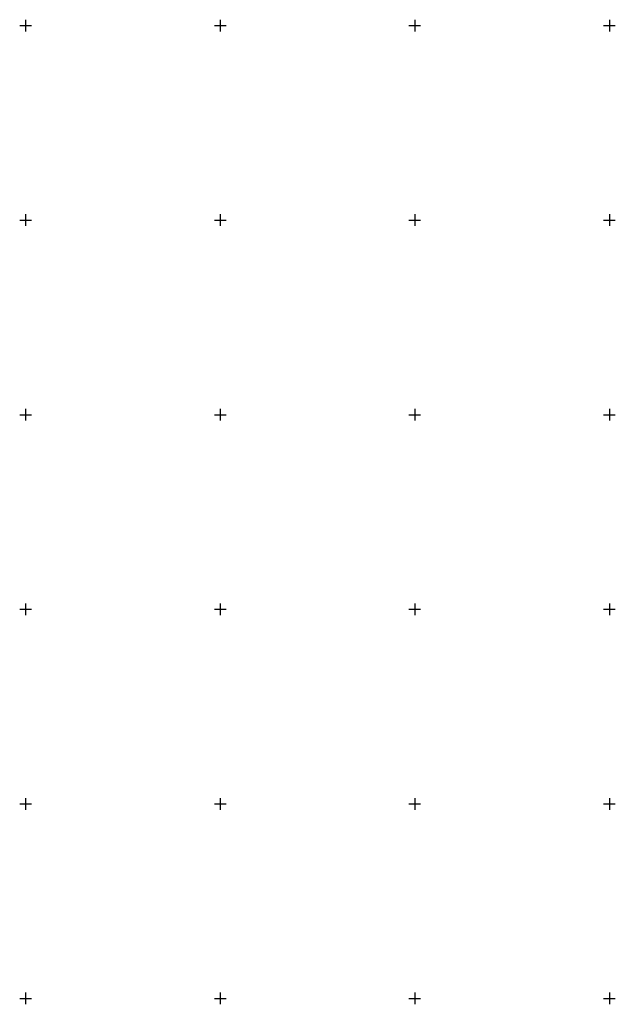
# Model space of a CAD drawing. Header units: metres. Extents: x 703769 to 722343, y 4313031 to 4317457.
# Tile 215 of 256: x 707977 to 708130, y 4314677 to 4314930. Entities that reach past the tile are written whole.
import ezdxf

# ---------------------------------------------------------------- set-up
doc = ezdxf.new("R2010")
doc.units = ezdxf.units.M
doc.header["$LTSCALE"] = 0.5
doc.layers.add('(001) Сетка', color=92, linetype='Continuous')

# ---------------------------------------------------------------- blocks, each defined once
blk = doc.blocks.new('Setka')
at = {"layer": '(001) Сетка'}
for p, q in [((-1.5, 0), (1.5, 0)), ((0, 1.5), (0, -1.5))]:
    blk.add_line(p, q, dxfattribs=at)

msp = doc.modelspace()

# ---------------------------------------------------------------- block references
at = {"layer": '(001) Сетка'}
for p in [(707978.465, 4314928.456), (708028.465, 4314928.456), (708078.465, 4314928.456), (708128.465, 4314928.456), (707978.465, 4314878.456), (708028.465, 4314878.456), (708078.465, 4314878.456), (708128.465, 4314878.456), (707978.465, 4314828.456), (708028.465, 4314828.456), (708078.465, 4314828.456), (708128.465, 4314828.456), (707978.465, 4314778.456), (708028.465, 4314778.456), (708078.465, 4314778.456), (708128.465, 4314778.456), (707978.465, 4314728.456), (708028.465, 4314728.456), (708078.465, 4314728.456), (708128.465, 4314728.456), (707978.465, 4314678.456), (708028.465, 4314678.456), (708078.465, 4314678.456), (708128.465, 4314678.456)]:
    msp.add_blockref('Setka', p, dxfattribs=at)

doc.saveas('drawing.dxf')
